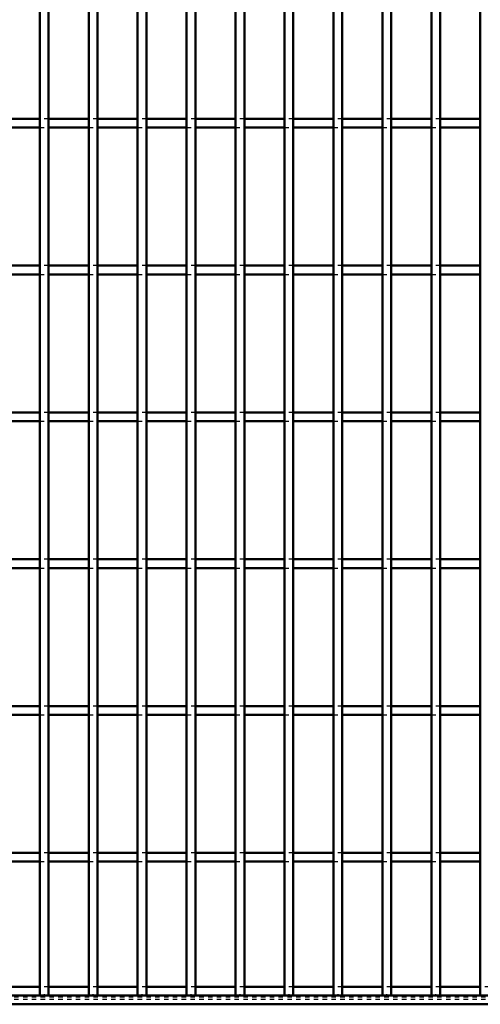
# Model space of a CAD drawing. Header units: millimetres. Extents: x -796 to 511, y -500 to 878.
# Tile 9 of 27: x -178 to -73, y -500 to -276. Entities that reach past the tile are written whole.
import ezdxf

# ---------------------------------------------------------------- set-up
doc = ezdxf.new("R2010")
doc.units = ezdxf.units.MM
doc.linetypes.add('Dashed', pattern=[2, 1, -1])
for name, color, linetype, lineweight in [('2d ConnectionPoints', 7, 'Continuous', 50), ('AM_0', 7, 'Continuous', 50), ('AM_9', 6, 'Dashed', 25)]:
    doc.layers.add(name, color=color, linetype=linetype, lineweight=lineweight)

# ---------------------------------------------------------------- blocks, each defined once
blk = doc.blocks.new('2_is5ikox3ekx18drblcbp4dkxb________0_in_LPP230331121190010003500_4')
at = {"layer": 'AM_0'}
for p, q in [((-173.205, -496.05), (-182.315, -496.05)), ((-162.095, -496.05), (-171.205, -496.05)), ((-150.985, -496.05), (-160.095, -496.05)), ((-139.875, -496.05), (-148.985, -496.05)), ((-128.765, -496.05), (-137.875, -496.05)), ((-117.655, -496.05), (-126.765, -496.05)), ((-106.545, -496.05), (-115.655, -496.05)), ((-95.435, -496.05), (-104.545, -496.05)), ((-84.325, -496.05), (-93.435, -496.05)), ((-73.215, -496.05), (-82.325, -496.05)), ((450, -498), (-450, -498)), ((450, -500), (-450, -500))]:
    blk.add_line(p, q, dxfattribs=at)
at = {"layer": 'AM_9'}
for p, q in [((-171.205, -496.05), (-173.205, -496.05)), ((-160.095, -496.05), (-162.095, -496.05)), ((-148.985, -496.05), (-150.985, -496.05)), ((-137.875, -496.05), (-139.875, -496.05)), ((-126.765, -496.05), (-128.765, -496.05)), ((-115.655, -496.05), (-117.655, -496.05)), ((-104.545, -496.05), (-106.545, -496.05)), ((-93.435, -496.05), (-95.435, -496.05)), ((-82.325, -496.05), (-84.325, -496.05)), ((-71.215, -496.05), (-73.215, -496.05)), ((450, -498.4), (-450, -498.4)), ((450, -498.922), (-450, -498.922))]:
    blk.add_line(p, q, dxfattribs=at)
blk = doc.blocks.new('27_uoe8doo2cw6pf0fw1f9d2816v________0_in_LPP230331121190010003500_4')
at = {"layer": 'AM_0'}
for p, q in [((-173.205, -498), (-173.205, 498)), ((-171.205, -498), (-171.205, 498)), ((-171.205, -498), (-173.205, -498))]:
    blk.add_line(p, q, dxfattribs=at)
blk = doc.blocks.new('28_wo4fy5254mpaifmdrznebq7hh________0_in_LPP230331121190010003500_4')
at = {"layer": 'AM_0'}
for p, q in [((-162.095, -498), (-162.095, 498)), ((-160.095, -498), (-160.095, 498)), ((-160.095, -498), (-162.095, -498))]:
    blk.add_line(p, q, dxfattribs=at)
blk = doc.blocks.new('29_nqjy2el4p0qtgwlksfcfove3o________0_in_LPP230331121190010003500_4')
at = {"layer": 'AM_0'}
for p, q in [((-150.985, -498), (-150.985, 498)), ((-148.985, -498), (-148.985, 498)), ((-148.985, -498), (-150.985, -498))]:
    blk.add_line(p, q, dxfattribs=at)
blk = doc.blocks.new('30_p3dw8vrqw8dhxllwxodaz4vee________0_in_LPP230331121190010003500_4')
at = {"layer": 'AM_0'}
for p, q in [((-139.875, -498), (-139.875, 498)), ((-137.875, -498), (-137.875, 498)), ((-137.875, -498), (-139.875, -498))]:
    blk.add_line(p, q, dxfattribs=at)
blk = doc.blocks.new('31_ziikix8v05oab5xhcrbzuh1vh________0_in_LPP230331121190010003500_4')
at = {"layer": 'AM_0'}
for p, q in [((-128.765, -498), (-128.765, 498)), ((-126.765, -498), (-126.765, 498)), ((-126.765, -498), (-128.765, -498))]:
    blk.add_line(p, q, dxfattribs=at)
blk = doc.blocks.new('32_darnl9hl6rrjjmytuscwp6sib________0_in_LPP230331121190010003500_4')
at = {"layer": 'AM_0'}
for p, q in [((-117.655, -498), (-117.655, 498)), ((-115.655, -498), (-115.655, 498)), ((-115.655, -498), (-117.655, -498))]:
    blk.add_line(p, q, dxfattribs=at)
blk = doc.blocks.new('33_o6dqtl0kl4k90b0777ndljnle________0_in_LPP230331121190010003500_4')
at = {"layer": 'AM_0'}
for p, q in [((-106.545, -498), (-106.545, 498)), ((-104.545, -498), (-104.545, 498)), ((-104.545, -498), (-106.545, -498))]:
    blk.add_line(p, q, dxfattribs=at)
blk = doc.blocks.new('34_sbktoz2j26zzb24md7dh8su7h________0_in_LPP230331121190010003500_4')
at = {"layer": 'AM_0'}
for p, q in [((-95.435, -498), (-95.435, 498)), ((-93.435, -498), (-93.435, 498)), ((-93.435, -498), (-95.435, -498))]:
    blk.add_line(p, q, dxfattribs=at)
blk = doc.blocks.new('35_cxzacs4h6bwcsdw3g3vnhp4ui________0_in_LPP230331121190010003500_4')
at = {"layer": 'AM_0'}
for p, q in [((-84.325, -498), (-84.325, 498)), ((-82.325, -498), (-82.325, 498)), ((-82.325, -498), (-84.325, -498))]:
    blk.add_line(p, q, dxfattribs=at)
blk = doc.blocks.new('36_3weytel1c8whkgfoc8bl3k3cg________0_in_LPP230331121190010003500_4')
at = {"layer": 'AM_0'}
for p, q in [((-73.215, -498), (-73.215, 498)), ((-71.215, -498), (-73.215, -498))]:
    blk.add_line(p, q, dxfattribs=at)
blk = doc.blocks.new('84_hfdgjpbld3xhvthrwjq5u7c3x________0_in_LPP230331121190010003500_4')
at = {"layer": 'AM_0'}
for p, q in [((-173.205, -465.62), (-182.315, -465.62)), ((-173.205, -465.62), (-173.205, -467.62)), ((-162.095, -465.62), (-171.205, -465.62)), ((-171.205, -467.62), (-171.205, -465.62)), ((-162.095, -465.62), (-162.095, -467.62)), ((-150.985, -465.62), (-160.095, -465.62)), ((-160.095, -467.62), (-160.095, -465.62)), ((-150.985, -465.62), (-150.985, -467.62)), ((-139.875, -465.62), (-148.985, -465.62)), ((-148.985, -467.62), (-148.985, -465.62)), ((-139.875, -465.62), (-139.875, -467.62)), ((-128.765, -465.62), (-137.875, -465.62)), ((-137.875, -467.62), (-137.875, -465.62)), ((-128.765, -465.62), (-128.765, -467.62)), ((-117.655, -465.62), (-126.765, -465.62)), ((-126.765, -467.62), (-126.765, -465.62)), ((-117.655, -465.62), (-117.655, -467.62)), ((-106.545, -465.62), (-115.655, -465.62)), ((-115.655, -467.62), (-115.655, -465.62)), ((-106.545, -465.62), (-106.545, -467.62)), ((-95.435, -465.62), (-104.545, -465.62)), ((-104.545, -467.62), (-104.545, -465.62)), ((-95.435, -465.62), (-95.435, -467.62)), ((-84.325, -465.62), (-93.435, -465.62)), ((-93.435, -467.62), (-93.435, -465.62)), ((-84.325, -465.62), (-84.325, -467.62)), ((-73.215, -465.62), (-82.325, -465.62)), ((-82.325, -467.62), (-82.325, -465.62)), ((-73.215, -465.62), (-73.215, -467.62)), ((-173.205, -467.62), (-182.315, -467.62)), ((-162.095, -467.62), (-171.205, -467.62)), ((-150.985, -467.62), (-160.095, -467.62)), ((-139.875, -467.62), (-148.985, -467.62)), ((-128.765, -467.62), (-137.875, -467.62)), ((-117.655, -467.62), (-126.765, -467.62)), ((-106.545, -467.62), (-115.655, -467.62)), ((-95.435, -467.62), (-104.545, -467.62)), ((-84.325, -467.62), (-93.435, -467.62)), ((-73.215, -467.62), (-82.325, -467.62))]:
    blk.add_line(p, q, dxfattribs=at)
at = {"layer": 'AM_9'}
for p, q in [((-171.205, -465.62), (-173.205, -465.62)), ((-160.095, -465.62), (-162.095, -465.62)), ((-148.985, -465.62), (-150.985, -465.62)), ((-137.875, -465.62), (-139.875, -465.62)), ((-126.765, -465.62), (-128.765, -465.62)), ((-115.655, -465.62), (-117.655, -465.62)), ((-104.545, -465.62), (-106.545, -465.62)), ((-93.435, -465.62), (-95.435, -465.62)), ((-82.325, -465.62), (-84.325, -465.62)), ((-173.205, -467.62), (-171.205, -467.62)), ((-162.095, -467.62), (-160.095, -467.62)), ((-150.985, -467.62), (-148.985, -467.62)), ((-139.875, -467.62), (-137.875, -467.62)), ((-128.765, -467.62), (-126.765, -467.62)), ((-117.655, -467.62), (-115.655, -467.62)), ((-106.545, -467.62), (-104.545, -467.62)), ((-95.435, -467.62), (-93.435, -467.62)), ((-84.325, -467.62), (-82.325, -467.62))]:
    blk.add_line(p, q, dxfattribs=at)
blk = doc.blocks.new('85_ftmf0zpv3ddmtoz2fnhu69npn________0_in_LPP230331121190010003500_4')
at = {"layer": 'AM_0'}
for p, q in [((-173.205, -432.29), (-182.315, -432.29)), ((-173.205, -432.29), (-173.205, -434.29)), ((-162.095, -432.29), (-171.205, -432.29)), ((-171.205, -434.29), (-171.205, -432.29)), ((-162.095, -432.29), (-162.095, -434.29)), ((-150.985, -432.29), (-160.095, -432.29)), ((-160.095, -434.29), (-160.095, -432.29)), ((-150.985, -432.29), (-150.985, -434.29)), ((-139.875, -432.29), (-148.985, -432.29)), ((-148.985, -434.29), (-148.985, -432.29)), ((-139.875, -432.29), (-139.875, -434.29)), ((-128.765, -432.29), (-137.875, -432.29)), ((-137.875, -434.29), (-137.875, -432.29)), ((-128.765, -432.29), (-128.765, -434.29)), ((-117.655, -432.29), (-126.765, -432.29)), ((-126.765, -434.29), (-126.765, -432.29)), ((-117.655, -432.29), (-117.655, -434.29)), ((-106.545, -432.29), (-115.655, -432.29)), ((-115.655, -434.29), (-115.655, -432.29)), ((-106.545, -432.29), (-106.545, -434.29)), ((-95.435, -432.29), (-104.545, -432.29)), ((-104.545, -434.29), (-104.545, -432.29)), ((-95.435, -432.29), (-95.435, -434.29)), ((-84.325, -432.29), (-93.435, -432.29)), ((-93.435, -434.29), (-93.435, -432.29)), ((-84.325, -432.29), (-84.325, -434.29)), ((-73.215, -432.29), (-82.325, -432.29)), ((-82.325, -434.29), (-82.325, -432.29)), ((-73.215, -432.29), (-73.215, -434.29)), ((-173.205, -434.29), (-182.315, -434.29)), ((-162.095, -434.29), (-171.205, -434.29)), ((-150.985, -434.29), (-160.095, -434.29)), ((-139.875, -434.29), (-148.985, -434.29)), ((-128.765, -434.29), (-137.875, -434.29)), ((-117.655, -434.29), (-126.765, -434.29)), ((-106.545, -434.29), (-115.655, -434.29)), ((-95.435, -434.29), (-104.545, -434.29)), ((-84.325, -434.29), (-93.435, -434.29)), ((-73.215, -434.29), (-82.325, -434.29))]:
    blk.add_line(p, q, dxfattribs=at)
at = {"layer": 'AM_9'}
for p, q in [((-171.205, -432.29), (-173.205, -432.29)), ((-160.095, -432.29), (-162.095, -432.29)), ((-148.985, -432.29), (-150.985, -432.29)), ((-137.875, -432.29), (-139.875, -432.29)), ((-126.765, -432.29), (-128.765, -432.29)), ((-115.655, -432.29), (-117.655, -432.29)), ((-104.545, -432.29), (-106.545, -432.29)), ((-93.435, -432.29), (-95.435, -432.29)), ((-82.325, -432.29), (-84.325, -432.29)), ((-173.205, -434.29), (-171.205, -434.29)), ((-162.095, -434.29), (-160.095, -434.29)), ((-150.985, -434.29), (-148.985, -434.29)), ((-139.875, -434.29), (-137.875, -434.29)), ((-128.765, -434.29), (-126.765, -434.29)), ((-117.655, -434.29), (-115.655, -434.29)), ((-106.545, -434.29), (-104.545, -434.29)), ((-95.435, -434.29), (-93.435, -434.29)), ((-84.325, -434.29), (-82.325, -434.29))]:
    blk.add_line(p, q, dxfattribs=at)
blk = doc.blocks.new('86_b2mxz0r0o659g9f2am7lqc24n________0_in_LPP230331121190010003500_4')
at = {"layer": 'AM_0'}
for p, q in [((-173.205, -398.96), (-182.315, -398.96)), ((-173.205, -398.96), (-173.205, -400.96)), ((-162.095, -398.96), (-171.205, -398.96)), ((-171.205, -400.96), (-171.205, -398.96)), ((-162.095, -398.96), (-162.095, -400.96)), ((-150.985, -398.96), (-160.095, -398.96)), ((-160.095, -400.96), (-160.095, -398.96)), ((-150.985, -398.96), (-150.985, -400.96)), ((-139.875, -398.96), (-148.985, -398.96)), ((-148.985, -400.96), (-148.985, -398.96)), ((-139.875, -398.96), (-139.875, -400.96)), ((-128.765, -398.96), (-137.875, -398.96)), ((-137.875, -400.96), (-137.875, -398.96)), ((-128.765, -398.96), (-128.765, -400.96)), ((-117.655, -398.96), (-126.765, -398.96)), ((-126.765, -400.96), (-126.765, -398.96)), ((-117.655, -398.96), (-117.655, -400.96)), ((-106.545, -398.96), (-115.655, -398.96)), ((-115.655, -400.96), (-115.655, -398.96)), ((-106.545, -398.96), (-106.545, -400.96)), ((-95.435, -398.96), (-104.545, -398.96)), ((-104.545, -400.96), (-104.545, -398.96)), ((-95.435, -398.96), (-95.435, -400.96)), ((-84.325, -398.96), (-93.435, -398.96)), ((-93.435, -400.96), (-93.435, -398.96)), ((-84.325, -398.96), (-84.325, -400.96)), ((-73.215, -398.96), (-82.325, -398.96)), ((-82.325, -400.96), (-82.325, -398.96)), ((-73.215, -398.96), (-73.215, -400.96)), ((-173.205, -400.96), (-182.315, -400.96)), ((-162.095, -400.96), (-171.205, -400.96)), ((-150.985, -400.96), (-160.095, -400.96)), ((-139.875, -400.96), (-148.985, -400.96)), ((-128.765, -400.96), (-137.875, -400.96)), ((-117.655, -400.96), (-126.765, -400.96)), ((-106.545, -400.96), (-115.655, -400.96)), ((-95.435, -400.96), (-104.545, -400.96)), ((-84.325, -400.96), (-93.435, -400.96)), ((-73.215, -400.96), (-82.325, -400.96))]:
    blk.add_line(p, q, dxfattribs=at)
at = {"layer": 'AM_9'}
for p, q in [((-171.205, -398.96), (-173.205, -398.96)), ((-160.095, -398.96), (-162.095, -398.96)), ((-148.985, -398.96), (-150.985, -398.96)), ((-137.875, -398.96), (-139.875, -398.96)), ((-126.765, -398.96), (-128.765, -398.96)), ((-115.655, -398.96), (-117.655, -398.96)), ((-104.545, -398.96), (-106.545, -398.96)), ((-93.435, -398.96), (-95.435, -398.96)), ((-82.325, -398.96), (-84.325, -398.96)), ((-173.205, -400.96), (-171.205, -400.96)), ((-162.095, -400.96), (-160.095, -400.96)), ((-150.985, -400.96), (-148.985, -400.96)), ((-139.875, -400.96), (-137.875, -400.96)), ((-128.765, -400.96), (-126.765, -400.96)), ((-117.655, -400.96), (-115.655, -400.96)), ((-106.545, -400.96), (-104.545, -400.96)), ((-95.435, -400.96), (-93.435, -400.96)), ((-84.325, -400.96), (-82.325, -400.96))]:
    blk.add_line(p, q, dxfattribs=at)
blk = doc.blocks.new('87_cpbcipodyccmi1dbbxp8zpl0w________0_in_LPP230331121190010003500_4')
at = {"layer": 'AM_0'}
for p, q in [((-173.205, -365.63), (-182.315, -365.63)), ((-173.205, -365.63), (-173.205, -367.63)), ((-162.095, -365.63), (-171.205, -365.63)), ((-171.205, -367.63), (-171.205, -365.63)), ((-162.095, -365.63), (-162.095, -367.63)), ((-150.985, -365.63), (-160.095, -365.63)), ((-160.095, -367.63), (-160.095, -365.63)), ((-150.985, -365.63), (-150.985, -367.63)), ((-139.875, -365.63), (-148.985, -365.63)), ((-148.985, -367.63), (-148.985, -365.63)), ((-139.875, -365.63), (-139.875, -367.63)), ((-128.765, -365.63), (-137.875, -365.63)), ((-137.875, -367.63), (-137.875, -365.63)), ((-128.765, -365.63), (-128.765, -367.63)), ((-117.655, -365.63), (-126.765, -365.63)), ((-126.765, -367.63), (-126.765, -365.63)), ((-117.655, -365.63), (-117.655, -367.63)), ((-106.545, -365.63), (-115.655, -365.63)), ((-115.655, -367.63), (-115.655, -365.63)), ((-106.545, -365.63), (-106.545, -367.63)), ((-95.435, -365.63), (-104.545, -365.63)), ((-104.545, -367.63), (-104.545, -365.63)), ((-95.435, -365.63), (-95.435, -367.63)), ((-84.325, -365.63), (-93.435, -365.63)), ((-93.435, -367.63), (-93.435, -365.63)), ((-84.325, -365.63), (-84.325, -367.63)), ((-73.215, -365.63), (-82.325, -365.63)), ((-82.325, -367.63), (-82.325, -365.63)), ((-73.215, -365.63), (-73.215, -367.63)), ((-173.205, -367.63), (-182.315, -367.63)), ((-162.095, -367.63), (-171.205, -367.63)), ((-150.985, -367.63), (-160.095, -367.63)), ((-139.875, -367.63), (-148.985, -367.63)), ((-128.765, -367.63), (-137.875, -367.63)), ((-117.655, -367.63), (-126.765, -367.63)), ((-106.545, -367.63), (-115.655, -367.63)), ((-95.435, -367.63), (-104.545, -367.63)), ((-84.325, -367.63), (-93.435, -367.63)), ((-73.215, -367.63), (-82.325, -367.63))]:
    blk.add_line(p, q, dxfattribs=at)
at = {"layer": 'AM_9'}
for p, q in [((-171.205, -365.63), (-173.205, -365.63)), ((-160.095, -365.63), (-162.095, -365.63)), ((-148.985, -365.63), (-150.985, -365.63)), ((-137.875, -365.63), (-139.875, -365.63)), ((-126.765, -365.63), (-128.765, -365.63)), ((-115.655, -365.63), (-117.655, -365.63)), ((-104.545, -365.63), (-106.545, -365.63)), ((-93.435, -365.63), (-95.435, -365.63)), ((-82.325, -365.63), (-84.325, -365.63)), ((-173.205, -367.63), (-171.205, -367.63)), ((-162.095, -367.63), (-160.095, -367.63)), ((-150.985, -367.63), (-148.985, -367.63)), ((-139.875, -367.63), (-137.875, -367.63)), ((-128.765, -367.63), (-126.765, -367.63)), ((-117.655, -367.63), (-115.655, -367.63)), ((-106.545, -367.63), (-104.545, -367.63)), ((-95.435, -367.63), (-93.435, -367.63)), ((-84.325, -367.63), (-82.325, -367.63))]:
    blk.add_line(p, q, dxfattribs=at)
blk = doc.blocks.new('88_ao5ky07q3oi8xsm6zl2h7plef________0_in_LPP230331121190010003500_4')
at = {"layer": 'AM_0'}
for p, q in [((-173.205, -332.3), (-182.315, -332.3)), ((-173.205, -332.3), (-173.205, -334.3)), ((-162.095, -332.3), (-171.205, -332.3)), ((-171.205, -334.3), (-171.205, -332.3)), ((-162.095, -332.3), (-162.095, -334.3)), ((-150.985, -332.3), (-160.095, -332.3)), ((-160.095, -334.3), (-160.095, -332.3)), ((-150.985, -332.3), (-150.985, -334.3)), ((-139.875, -332.3), (-148.985, -332.3)), ((-148.985, -334.3), (-148.985, -332.3)), ((-139.875, -332.3), (-139.875, -334.3)), ((-128.765, -332.3), (-137.875, -332.3)), ((-137.875, -334.3), (-137.875, -332.3)), ((-128.765, -332.3), (-128.765, -334.3)), ((-117.655, -332.3), (-126.765, -332.3)), ((-126.765, -334.3), (-126.765, -332.3)), ((-117.655, -332.3), (-117.655, -334.3)), ((-106.545, -332.3), (-115.655, -332.3)), ((-115.655, -334.3), (-115.655, -332.3)), ((-106.545, -332.3), (-106.545, -334.3)), ((-95.435, -332.3), (-104.545, -332.3)), ((-104.545, -334.3), (-104.545, -332.3)), ((-95.435, -332.3), (-95.435, -334.3)), ((-84.325, -332.3), (-93.435, -332.3)), ((-93.435, -334.3), (-93.435, -332.3)), ((-84.325, -332.3), (-84.325, -334.3)), ((-73.215, -332.3), (-82.325, -332.3)), ((-82.325, -334.3), (-82.325, -332.3)), ((-73.215, -332.3), (-73.215, -334.3)), ((-173.205, -334.3), (-182.315, -334.3)), ((-162.095, -334.3), (-171.205, -334.3)), ((-150.985, -334.3), (-160.095, -334.3)), ((-139.875, -334.3), (-148.985, -334.3)), ((-128.765, -334.3), (-137.875, -334.3)), ((-117.655, -334.3), (-126.765, -334.3)), ((-106.545, -334.3), (-115.655, -334.3)), ((-95.435, -334.3), (-104.545, -334.3)), ((-84.325, -334.3), (-93.435, -334.3)), ((-73.215, -334.3), (-82.325, -334.3))]:
    blk.add_line(p, q, dxfattribs=at)
at = {"layer": 'AM_9'}
for p, q in [((-171.205, -332.3), (-173.205, -332.3)), ((-160.095, -332.3), (-162.095, -332.3)), ((-148.985, -332.3), (-150.985, -332.3)), ((-137.875, -332.3), (-139.875, -332.3)), ((-126.765, -332.3), (-128.765, -332.3)), ((-115.655, -332.3), (-117.655, -332.3)), ((-104.545, -332.3), (-106.545, -332.3)), ((-93.435, -332.3), (-95.435, -332.3)), ((-82.325, -332.3), (-84.325, -332.3)), ((-173.205, -334.3), (-171.205, -334.3)), ((-162.095, -334.3), (-160.095, -334.3)), ((-150.985, -334.3), (-148.985, -334.3)), ((-139.875, -334.3), (-137.875, -334.3)), ((-128.765, -334.3), (-126.765, -334.3)), ((-117.655, -334.3), (-115.655, -334.3)), ((-106.545, -334.3), (-104.545, -334.3)), ((-95.435, -334.3), (-93.435, -334.3)), ((-84.325, -334.3), (-82.325, -334.3))]:
    blk.add_line(p, q, dxfattribs=at)
blk = doc.blocks.new('89_co8ar75vhdtif04k8bw2kjbhg________0_in_LPP230331121190010003500_4')
at = {"layer": 'AM_0'}
for p, q in [((-173.205, -298.97), (-182.315, -298.97)), ((-173.205, -298.97), (-173.205, -300.97)), ((-162.095, -298.97), (-171.205, -298.97)), ((-171.205, -300.97), (-171.205, -298.97)), ((-162.095, -298.97), (-162.095, -300.97)), ((-150.985, -298.97), (-160.095, -298.97)), ((-160.095, -300.97), (-160.095, -298.97)), ((-150.985, -298.97), (-150.985, -300.97)), ((-139.875, -298.97), (-148.985, -298.97)), ((-148.985, -300.97), (-148.985, -298.97)), ((-139.875, -298.97), (-139.875, -300.97)), ((-128.765, -298.97), (-137.875, -298.97)), ((-137.875, -300.97), (-137.875, -298.97)), ((-128.765, -298.97), (-128.765, -300.97)), ((-117.655, -298.97), (-126.765, -298.97)), ((-126.765, -300.97), (-126.765, -298.97)), ((-117.655, -298.97), (-117.655, -300.97)), ((-106.545, -298.97), (-115.655, -298.97)), ((-115.655, -300.97), (-115.655, -298.97)), ((-106.545, -298.97), (-106.545, -300.97)), ((-95.435, -298.97), (-104.545, -298.97)), ((-104.545, -300.97), (-104.545, -298.97)), ((-95.435, -298.97), (-95.435, -300.97)), ((-84.325, -298.97), (-93.435, -298.97)), ((-93.435, -300.97), (-93.435, -298.97)), ((-84.325, -298.97), (-84.325, -300.97)), ((-73.215, -298.97), (-82.325, -298.97)), ((-82.325, -300.97), (-82.325, -298.97)), ((-73.215, -298.97), (-73.215, -300.97)), ((-173.205, -300.97), (-182.315, -300.97)), ((-162.095, -300.97), (-171.205, -300.97)), ((-150.985, -300.97), (-160.095, -300.97)), ((-139.875, -300.97), (-148.985, -300.97)), ((-128.765, -300.97), (-137.875, -300.97)), ((-117.655, -300.97), (-126.765, -300.97)), ((-106.545, -300.97), (-115.655, -300.97)), ((-95.435, -300.97), (-104.545, -300.97)), ((-84.325, -300.97), (-93.435, -300.97)), ((-73.215, -300.97), (-82.325, -300.97))]:
    blk.add_line(p, q, dxfattribs=at)
at = {"layer": 'AM_9'}
for p, q in [((-171.205, -298.97), (-173.205, -298.97)), ((-160.095, -298.97), (-162.095, -298.97)), ((-148.985, -298.97), (-150.985, -298.97)), ((-137.875, -298.97), (-139.875, -298.97)), ((-126.765, -298.97), (-128.765, -298.97)), ((-115.655, -298.97), (-117.655, -298.97)), ((-104.545, -298.97), (-106.545, -298.97)), ((-93.435, -298.97), (-95.435, -298.97)), ((-82.325, -298.97), (-84.325, -298.97)), ((-173.205, -300.97), (-171.205, -300.97)), ((-162.095, -300.97), (-160.095, -300.97)), ((-150.985, -300.97), (-148.985, -300.97)), ((-139.875, -300.97), (-137.875, -300.97)), ((-128.765, -300.97), (-126.765, -300.97)), ((-117.655, -300.97), (-115.655, -300.97)), ((-106.545, -300.97), (-104.545, -300.97)), ((-95.435, -300.97), (-93.435, -300.97)), ((-84.325, -300.97), (-82.325, -300.97))]:
    blk.add_line(p, q, dxfattribs=at)

msp = doc.modelspace()

# ---------------------------------------------------------------- linework, layer by layer
at = {"layer": '2d ConnectionPoints'}
for p in [(-172.205, -498), (-161.095, -498), (-149.985, -498), (-138.875, -498), (-127.765, -498), (-116.655, -498), (-105.545, -498), (-94.435, -498), (-83.325, -498)]:
    msp.add_point(p, dxfattribs=at)

# ---------------------------------------------------------------- block references
for name in ['27_uoe8doo2cw6pf0fw1f9d2816v________0_in_LPP230331121190010003500_4', '28_wo4fy5254mpaifmdrznebq7hh________0_in_LPP230331121190010003500_4', '29_nqjy2el4p0qtgwlksfcfove3o________0_in_LPP230331121190010003500_4', '30_p3dw8vrqw8dhxllwxodaz4vee________0_in_LPP230331121190010003500_4', '31_ziikix8v05oab5xhcrbzuh1vh________0_in_LPP230331121190010003500_4', '32_darnl9hl6rrjjmytuscwp6sib________0_in_LPP230331121190010003500_4', '33_o6dqtl0kl4k90b0777ndljnle________0_in_LPP230331121190010003500_4', '34_sbktoz2j26zzb24md7dh8su7h________0_in_LPP230331121190010003500_4', '35_cxzacs4h6bwcsdw3g3vnhp4ui________0_in_LPP230331121190010003500_4', '36_3weytel1c8whkgfoc8bl3k3cg________0_in_LPP230331121190010003500_4', '89_co8ar75vhdtif04k8bw2kjbhg________0_in_LPP230331121190010003500_4', '88_ao5ky07q3oi8xsm6zl2h7plef________0_in_LPP230331121190010003500_4', '87_cpbcipodyccmi1dbbxp8zpl0w________0_in_LPP230331121190010003500_4', '86_b2mxz0r0o659g9f2am7lqc24n________0_in_LPP230331121190010003500_4', '85_ftmf0zpv3ddmtoz2fnhu69npn________0_in_LPP230331121190010003500_4', '84_hfdgjpbld3xhvthrwjq5u7c3x________0_in_LPP230331121190010003500_4', '2_is5ikox3ekx18drblcbp4dkxb________0_in_LPP230331121190010003500_4']:
    msp.add_blockref(name, (0, 0))

doc.saveas('drawing.dxf')
